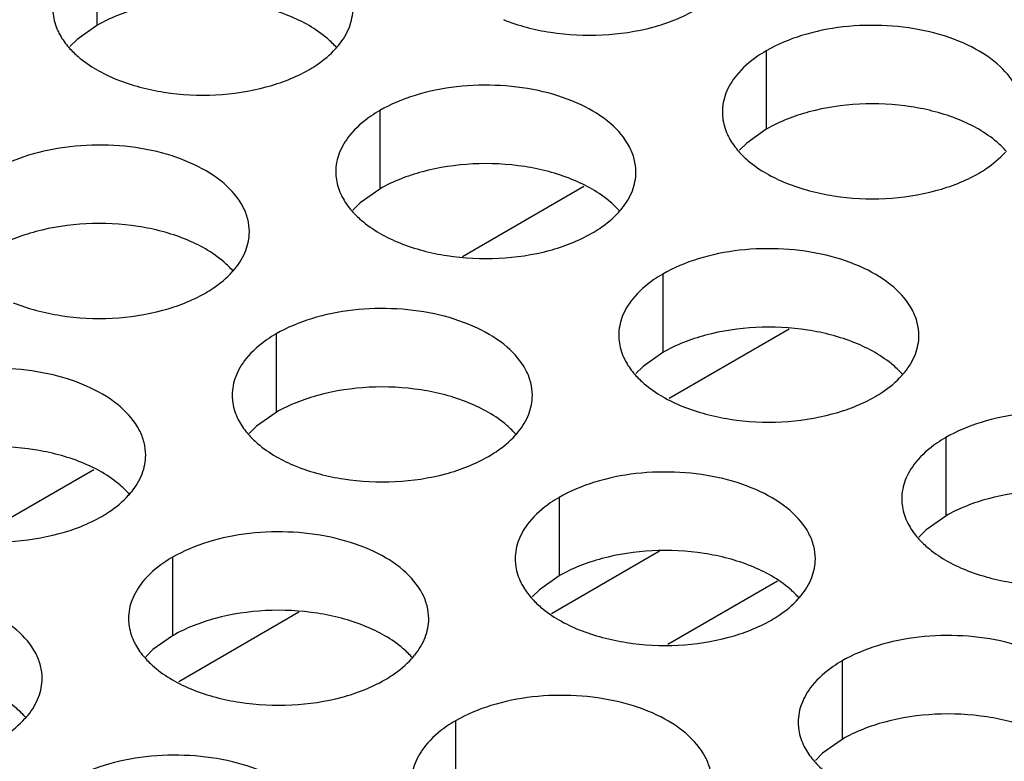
# Model space of a CAD drawing. Header units: inches. Extents: x 0 to 34, y 0 to 22.
# Tile 41 of 164: x 16.744 to 16.908, y 19.036 to 19.159. Entities that reach past the tile are written whole.
import ezdxf

# ---------------------------------------------------------------- set-up
doc = ezdxf.new("R2010")
doc.units = ezdxf.units.IN
doc.header["$LTSCALE"] = 1.87
doc.header["$MEASUREMENT"] = 0
doc.layers.get('0').update_dxf_attribs({"linetype": 'CONTINUOUS'})
doc.layers.add('02___PRT_ALL_AXES', color=7, linetype='CONTINUOUS')

msp = doc.modelspace()

# ---------------------------------------------------------------- linework, layer by layer
at = {"color": 7, "linetype": 'CONTINUOUS'}
for p, q in [((16.81798, 19.12), (16.83822, 19.13169)), ((16.87242, 19.10789), (16.85242, 19.09634)), ((16.73633, 19.07286), (16.75657, 19.08454)), ((16.85083, 19.07093), (16.83281, 19.06052)), ((16.87046, 19.06593), (16.85219, 19.05538)), ((16.79077, 19.06075), (16.77077, 19.0492))]:
    msp.add_line(p, q, dxfattribs=at)
at = {"layer": '02___PRT_ALL_AXES', "color": 7, "linetype": 'CONTINUOUS'}
for p, q in [((16.75707, 19.1715), (16.75707, 19.15843)), ((16.75707, 19.15843), (16.75382, 19.15612)), ((16.75382, 19.15612), (16.75261, 19.15493)), ((16.86861, 19.15424), (16.86861, 19.14118)), ((16.80421, 19.14428), (16.80421, 19.13122)), ((16.86861, 19.14118), (16.86536, 19.13886)), ((16.86536, 19.13886), (16.86414, 19.13767)), ((16.80421, 19.13122), (16.80096, 19.1289)), ((16.80096, 19.1289), (16.79975, 19.12771)), ((16.85135, 19.11706), (16.85135, 19.104)), ((16.78696, 19.1071), (16.78696, 19.09404)), ((16.85135, 19.104), (16.8481, 19.10168)), ((16.8481, 19.10168), (16.84689, 19.10049)), ((16.78696, 19.09404), (16.78371, 19.09172)), ((16.78371, 19.09172), (16.78249, 19.09053)), ((16.8985, 19.08984), (16.8985, 19.07678)), ((16.8341, 19.07988), (16.8341, 19.06682)), ((16.8985, 19.07678), (16.89524, 19.07446)), ((16.89524, 19.07446), (16.89403, 19.07327)), ((16.76971, 19.06992), (16.76971, 19.05685)), ((16.8341, 19.06682), (16.83085, 19.0645)), ((16.83085, 19.0645), (16.82963, 19.06331)), ((16.76971, 19.05685), (16.76645, 19.05454)), ((16.76645, 19.05454), (16.76524, 19.05335)), ((16.88124, 19.05266), (16.88124, 19.0396)), ((16.81685, 19.0427), (16.81685, 19.02964)), ((16.88124, 19.0396), (16.87799, 19.03728)), ((16.87799, 19.03728), (16.87678, 19.03609))]:
    msp.add_line(p, q, dxfattribs=at)
at = {"layer": '02___PRT_ALL_AXES', "color": 3, "linetype": 'CONTINUOUS'}
for centre in [(16.78681, 19.16377), (16.83395, 19.13655), (16.76956, 19.12659), (16.88109, 19.10933), (16.8167, 19.09937), (16.7523, 19.08941), (16.86384, 19.07215), (16.79944, 19.06219), (16.73505, 19.05223)]:
    msp.add_arc(centre, 0.01363, 317.6963, 321.0163, dxfattribs=at)
for points, knots in [([(16.74975, 19.1613), (16.74975, 19.16099), (16.74982, 19.1597), (16.7502, 19.15844), (16.7506, 19.15756)], [0, 0, 0, 0, 0.245663, 1, 1, 1, 1]), ([(16.79741, 19.15519), (16.79813, 19.15609), (16.79931, 19.158), (16.79975, 19.16022), (16.79975, 19.16128)], [0, 0, 0, 0, 0.520681, 1, 1, 1, 1]), ([(16.82481, 19.15943), (16.82733, 19.15841), (16.83281, 19.157), (16.84128, 19.15659), (16.84952, 19.15781), (16.85461, 19.15977), (16.85682, 19.16105)], [0, 0, 0, 0, 0.247189, 0.509885, 0.767301, 1, 1, 1, 1]), ([(16.91129, 19.14403), (16.91129, 19.14474), (16.9111, 19.1462), (16.90995, 19.14911), (16.90702, 19.15247), (16.902, 19.15552), (16.89574, 19.15762), (16.88871, 19.1586), (16.88148, 19.15841), (16.87465, 19.15704), (16.87046, 19.15531), (16.86861, 19.15424)], [0, 0, 0, 0, 0.042883, 0.087524, 0.186914, 0.304219, 0.43794, 0.582356, 0.729558, 0.871282, 1, 1, 1, 1]), ([(16.7506, 19.15756), (16.75072, 19.15731), (16.75122, 19.15633), (16.75188, 19.15542), (16.75244, 19.15479)], [0, 0, 0, 0, 0.240409, 1, 1, 1, 1]), ([(16.75244, 19.15479), (16.75291, 19.15424), (16.75522, 19.15199), (16.75811, 19.1504), (16.76041, 19.14947)], [0, 0, 0, 0, 0.226307, 1, 1, 1, 1]), ([(16.79243, 19.15108), (16.79287, 19.15134), (16.79448, 19.15234), (16.79596, 19.15356), (16.79689, 19.15459)], [0, 0, 0, 0, 0.265362, 1, 1, 1, 1]), ([(16.86861, 19.15424), (16.86811, 19.15395), (16.86628, 19.15281), (16.86462, 19.15136), (16.86363, 19.15014)], [0, 0, 0, 0, 0.268123, 1, 1, 1, 1]), ([(16.76041, 19.14947), (16.76293, 19.14845), (16.76841, 19.14704), (16.77689, 19.14663), (16.78512, 19.14785), (16.79021, 19.14981), (16.79243, 19.15108)], [0, 0, 0, 0, 0.247189, 0.509885, 0.767301, 1, 1, 1, 1]), ([(16.86363, 19.15014), (16.86291, 19.14924), (16.86173, 19.14733), (16.86129, 19.1451), (16.86129, 19.14405)], [0, 0, 0, 0, 0.520681, 1, 1, 1, 1]), ([(16.84689, 19.13406), (16.84689, 19.13478), (16.8467, 19.13623), (16.84555, 19.13915), (16.84263, 19.14251), (16.83761, 19.14556), (16.83134, 19.14766), (16.82431, 19.14864), (16.81709, 19.14845), (16.81026, 19.14708), (16.80607, 19.14535), (16.80421, 19.14428)], [0, 0, 0, 0, 0.042883, 0.087524, 0.186914, 0.304219, 0.43794, 0.582356, 0.729558, 0.871282, 1, 1, 1, 1]), ([(16.80421, 19.14428), (16.80371, 19.14399), (16.80189, 19.14284), (16.80023, 19.1414), (16.79923, 19.14017)], [0, 0, 0, 0, 0.268123, 1, 1, 1, 1]), ([(16.86129, 19.14405), (16.86129, 19.14373), (16.86136, 19.14244), (16.86173, 19.14118), (16.86214, 19.1403)], [0, 0, 0, 0, 0.245663, 1, 1, 1, 1]), ([(16.79923, 19.14017), (16.79851, 19.13928), (16.79734, 19.13736), (16.79689, 19.13514), (16.79689, 19.13408)], [0, 0, 0, 0, 0.520681, 1, 1, 1, 1]), ([(16.86214, 19.1403), (16.86225, 19.14006), (16.86276, 19.13907), (16.86342, 19.13816), (16.86397, 19.13753)], [0, 0, 0, 0, 0.240409, 1, 1, 1, 1]), ([(16.7825, 19.1241), (16.7825, 19.12481), (16.78231, 19.12627), (16.78116, 19.12918), (16.77823, 19.13254), (16.77321, 19.13559), (16.76695, 19.13769), (16.75992, 19.13868), (16.75269, 19.13848), (16.74586, 19.13711), (16.74167, 19.13539), (16.73982, 19.13432)], [0, 0, 0, 0, 0.042883, 0.087524, 0.186914, 0.304219, 0.43794, 0.582356, 0.729558, 0.871282, 1, 1, 1, 1]), ([(16.86397, 19.13753), (16.86445, 19.13698), (16.86676, 19.13473), (16.86964, 19.13314), (16.87195, 19.13221)], [0, 0, 0, 0, 0.226307, 1, 1, 1, 1]), ([(16.90396, 19.13383), (16.9044, 19.13408), (16.90601, 19.13508), (16.90749, 19.13631), (16.90843, 19.13734)], [0, 0, 0, 0, 0.265362, 1, 1, 1, 1]), ([(16.79689, 19.13408), (16.79689, 19.13377), (16.79696, 19.13248), (16.79734, 19.13122), (16.79774, 19.13034)], [0, 0, 0, 0, 0.245663, 1, 1, 1, 1]), ([(16.84455, 19.12797), (16.84527, 19.12887), (16.84645, 19.13078), (16.84689, 19.13301), (16.84689, 19.13406)], [0, 0, 0, 0, 0.520681, 1, 1, 1, 1]), ([(16.87195, 19.13221), (16.87447, 19.13119), (16.87995, 19.12978), (16.88842, 19.12937), (16.89666, 19.13059), (16.90175, 19.13255), (16.90396, 19.13383)], [0, 0, 0, 0, 0.247189, 0.509885, 0.767301, 1, 1, 1, 1]), ([(16.79774, 19.13034), (16.79786, 19.1301), (16.79836, 19.12911), (16.79902, 19.1282), (16.79958, 19.12757)], [0, 0, 0, 0, 0.240409, 1, 1, 1, 1]), ([(16.79958, 19.12757), (16.80006, 19.12702), (16.80236, 19.12477), (16.80525, 19.12318), (16.80755, 19.12225)], [0, 0, 0, 0, 0.226307, 1, 1, 1, 1]), ([(16.83957, 19.12387), (16.84001, 19.12412), (16.84162, 19.12512), (16.8431, 19.12634), (16.84404, 19.12737)], [0, 0, 0, 0, 0.265362, 1, 1, 1, 1]), ([(16.78015, 19.11801), (16.78088, 19.1189), (16.78205, 19.12082), (16.7825, 19.12304), (16.7825, 19.1241)], [0, 0, 0, 0, 0.520681, 1, 1, 1, 1]), ([(16.80755, 19.12225), (16.81007, 19.12123), (16.81555, 19.11982), (16.82403, 19.11941), (16.83226, 19.12063), (16.83736, 19.12259), (16.83957, 19.12387)], [0, 0, 0, 0, 0.247189, 0.509885, 0.767301, 1, 1, 1, 1]), ([(16.89403, 19.10685), (16.89403, 19.10756), (16.89384, 19.10902), (16.89269, 19.11193), (16.88977, 19.11529), (16.88475, 19.11834), (16.87848, 19.12044), (16.87145, 19.12142), (16.86423, 19.12123), (16.8574, 19.11986), (16.85321, 19.11813), (16.85135, 19.11706)], [0, 0, 0, 0, 0.042883, 0.087524, 0.186914, 0.304219, 0.43794, 0.582356, 0.729558, 0.871282, 1, 1, 1, 1]), ([(16.77517, 19.1139), (16.77561, 19.11416), (16.77722, 19.11516), (16.7787, 19.11638), (16.77964, 19.11741)], [0, 0, 0, 0, 0.265362, 1, 1, 1, 1]), ([(16.85135, 19.11706), (16.85085, 19.11677), (16.84903, 19.11562), (16.84737, 19.11418), (16.84637, 19.11296)], [0, 0, 0, 0, 0.268123, 1, 1, 1, 1]), ([(16.74316, 19.11229), (16.74568, 19.11127), (16.75116, 19.10986), (16.75963, 19.10945), (16.76787, 19.11067), (16.77296, 19.11263), (16.77517, 19.1139)], [0, 0, 0, 0, 0.247189, 0.509885, 0.767301, 1, 1, 1, 1]), ([(16.84637, 19.11296), (16.84565, 19.11206), (16.84448, 19.11015), (16.84403, 19.10792), (16.84403, 19.10686)], [0, 0, 0, 0, 0.520681, 1, 1, 1, 1]), ([(16.82964, 19.09688), (16.82964, 19.09759), (16.82945, 19.09905), (16.8283, 19.10196), (16.82537, 19.10533), (16.82035, 19.10838), (16.81409, 19.11048), (16.80706, 19.11146), (16.79983, 19.11126), (16.793, 19.1099), (16.78881, 19.10817), (16.78696, 19.1071)], [0, 0, 0, 0, 0.042883, 0.087524, 0.186914, 0.304219, 0.43794, 0.582356, 0.729558, 0.871282, 1, 1, 1, 1]), ([(16.78696, 19.1071), (16.78646, 19.10681), (16.78463, 19.10566), (16.78297, 19.10422), (16.78198, 19.10299)], [0, 0, 0, 0, 0.268123, 1, 1, 1, 1]), ([(16.84403, 19.10686), (16.84403, 19.10655), (16.84411, 19.10526), (16.84448, 19.104), (16.84488, 19.10312)], [0, 0, 0, 0, 0.245663, 1, 1, 1, 1]), ([(16.89169, 19.10075), (16.89241, 19.10165), (16.89359, 19.10356), (16.89403, 19.10579), (16.89403, 19.10685)], [0, 0, 0, 0, 0.520681, 1, 1, 1, 1]), ([(16.78198, 19.10299), (16.78126, 19.1021), (16.78008, 19.10018), (16.77964, 19.09796), (16.77964, 19.0969)], [0, 0, 0, 0, 0.520681, 1, 1, 1, 1]), ([(16.84488, 19.10312), (16.845, 19.10288), (16.8455, 19.10189), (16.84616, 19.10098), (16.84672, 19.10035)], [0, 0, 0, 0, 0.240409, 1, 1, 1, 1]), ([(16.76524, 19.08692), (16.76524, 19.08763), (16.76505, 19.08909), (16.7639, 19.092), (16.76098, 19.09536), (16.75596, 19.09841), (16.74969, 19.10051), (16.74266, 19.1015), (16.73544, 19.1013), (16.72861, 19.09993), (16.72442, 19.09821), (16.72256, 19.09714)], [0, 0, 0, 0, 0.042883, 0.087524, 0.186914, 0.304219, 0.43794, 0.582356, 0.729558, 0.871282, 1, 1, 1, 1]), ([(16.84672, 19.10035), (16.8472, 19.0998), (16.8495, 19.09755), (16.85239, 19.09596), (16.85469, 19.09503)], [0, 0, 0, 0, 0.226307, 1, 1, 1, 1]), ([(16.88671, 19.09665), (16.88715, 19.0969), (16.88876, 19.0979), (16.89024, 19.09912), (16.89118, 19.10016)], [0, 0, 0, 0, 0.265362, 1, 1, 1, 1]), ([(16.77964, 19.0969), (16.77964, 19.09659), (16.77971, 19.0953), (16.78008, 19.09404), (16.78049, 19.09316)], [0, 0, 0, 0, 0.245663, 1, 1, 1, 1]), ([(16.8273, 19.09079), (16.82802, 19.09169), (16.82919, 19.0936), (16.82964, 19.09582), (16.82964, 19.09688)], [0, 0, 0, 0, 0.520681, 1, 1, 1, 1]), ([(16.85469, 19.09503), (16.85721, 19.09401), (16.86269, 19.0926), (16.87117, 19.09219), (16.8794, 19.09341), (16.8845, 19.09537), (16.88671, 19.09665)], [0, 0, 0, 0, 0.247189, 0.509885, 0.767301, 1, 1, 1, 1]), ([(16.94117, 19.07963), (16.94117, 19.08034), (16.94098, 19.0818), (16.93983, 19.08471), (16.93691, 19.08807), (16.93189, 19.09112), (16.92562, 19.09322), (16.91859, 19.09421), (16.91137, 19.09401), (16.90454, 19.09264), (16.90035, 19.09091), (16.8985, 19.08984)], [0, 0, 0, 0, 0.042883, 0.087524, 0.186914, 0.304219, 0.43794, 0.582356, 0.729558, 0.871282, 1, 1, 1, 1]), ([(16.78049, 19.09316), (16.7806, 19.09291), (16.78111, 19.09193), (16.78177, 19.09102), (16.78232, 19.09039)], [0, 0, 0, 0, 0.240409, 1, 1, 1, 1]), ([(16.78232, 19.09039), (16.7828, 19.08984), (16.78511, 19.08759), (16.78799, 19.086), (16.7903, 19.08507)], [0, 0, 0, 0, 0.226307, 1, 1, 1, 1]), ([(16.82232, 19.08669), (16.82275, 19.08694), (16.82436, 19.08794), (16.82584, 19.08916), (16.82678, 19.09019)], [0, 0, 0, 0, 0.265362, 1, 1, 1, 1]), ([(16.8985, 19.08984), (16.89799, 19.08955), (16.89617, 19.08841), (16.89451, 19.08697), (16.89352, 19.08574)], [0, 0, 0, 0, 0.268123, 1, 1, 1, 1]), ([(16.7629, 19.08083), (16.76362, 19.08172), (16.7648, 19.08364), (16.76524, 19.08586), (16.76524, 19.08692)], [0, 0, 0, 0, 0.520681, 1, 1, 1, 1]), ([(16.7903, 19.08507), (16.79282, 19.08405), (16.7983, 19.08264), (16.80677, 19.08223), (16.81501, 19.08345), (16.8201, 19.08541), (16.82232, 19.08669)], [0, 0, 0, 0, 0.247189, 0.509885, 0.767301, 1, 1, 1, 1]), ([(16.87678, 19.06966), (16.87678, 19.07038), (16.87659, 19.07184), (16.87544, 19.07475), (16.87251, 19.07811), (16.86749, 19.08116), (16.86123, 19.08326), (16.8542, 19.08424), (16.84697, 19.08405), (16.84014, 19.08268), (16.83595, 19.08095), (16.8341, 19.07988)], [0, 0, 0, 0, 0.042883, 0.087524, 0.186914, 0.304219, 0.43794, 0.582356, 0.729558, 0.871282, 1, 1, 1, 1]), ([(16.89352, 19.08574), (16.89279, 19.08484), (16.89162, 19.08293), (16.89117, 19.0807), (16.89117, 19.07965)], [0, 0, 0, 0, 0.520681, 1, 1, 1, 1]), ([(16.75792, 19.07672), (16.75836, 19.07697), (16.75997, 19.07798), (16.76145, 19.0792), (16.76239, 19.08023)], [0, 0, 0, 0, 0.265362, 1, 1, 1, 1]), ([(16.8341, 19.07988), (16.8336, 19.07959), (16.83177, 19.07844), (16.83011, 19.077), (16.82912, 19.07577)], [0, 0, 0, 0, 0.268123, 1, 1, 1, 1]), ([(16.89117, 19.07965), (16.89117, 19.07933), (16.89125, 19.07804), (16.89162, 19.07678), (16.89202, 19.0759)], [0, 0, 0, 0, 0.245663, 1, 1, 1, 1]), ([(16.7259, 19.07511), (16.72842, 19.07409), (16.7339, 19.07268), (16.74238, 19.07227), (16.75061, 19.07349), (16.75571, 19.07544), (16.75792, 19.07672)], [0, 0, 0, 0, 0.247189, 0.509885, 0.767301, 1, 1, 1, 1]), ([(16.82912, 19.07577), (16.8284, 19.07488), (16.82722, 19.07296), (16.82678, 19.07074), (16.82678, 19.06968)], [0, 0, 0, 0, 0.520681, 1, 1, 1, 1]), ([(16.89202, 19.0759), (16.89214, 19.07566), (16.89264, 19.07467), (16.8933, 19.07376), (16.89386, 19.07313)], [0, 0, 0, 0, 0.240409, 1, 1, 1, 1]), ([(16.81238, 19.0597), (16.81238, 19.06041), (16.81219, 19.06187), (16.81104, 19.06478), (16.80812, 19.06815), (16.8031, 19.07119), (16.79683, 19.07329), (16.7898, 19.07428), (16.78258, 19.07408), (16.77575, 19.07272), (16.77156, 19.07099), (16.76971, 19.06992)], [0, 0, 0, 0, 0.042883, 0.087524, 0.186914, 0.304219, 0.43794, 0.582356, 0.729558, 0.871282, 1, 1, 1, 1]), ([(16.89386, 19.07313), (16.89434, 19.07258), (16.89664, 19.07033), (16.89953, 19.06874), (16.90183, 19.06781)], [0, 0, 0, 0, 0.226307, 1, 1, 1, 1]), ([(16.76971, 19.06992), (16.7692, 19.06963), (16.76738, 19.06848), (16.76572, 19.06704), (16.76473, 19.06581)], [0, 0, 0, 0, 0.268123, 1, 1, 1, 1]), ([(16.82678, 19.06968), (16.82678, 19.06937), (16.82685, 19.06808), (16.82722, 19.06682), (16.82763, 19.06594)], [0, 0, 0, 0, 0.245663, 1, 1, 1, 1]), ([(16.87444, 19.06357), (16.87516, 19.06447), (16.87633, 19.06638), (16.87678, 19.06861), (16.87678, 19.06966)], [0, 0, 0, 0, 0.520681, 1, 1, 1, 1]), ([(16.90183, 19.06781), (16.90435, 19.06679), (16.90983, 19.06538), (16.91831, 19.06497), (16.92654, 19.06619), (16.93164, 19.06815), (16.93385, 19.06943)], [0, 0, 0, 0, 0.247189, 0.509885, 0.767301, 1, 1, 1, 1]), ([(16.76473, 19.06581), (16.764, 19.06492), (16.76283, 19.063), (16.76238, 19.06078), (16.76238, 19.05972)], [0, 0, 0, 0, 0.520681, 1, 1, 1, 1]), ([(16.82763, 19.06594), (16.82774, 19.0657), (16.82825, 19.06471), (16.82891, 19.0638), (16.82946, 19.06317)], [0, 0, 0, 0, 0.240409, 1, 1, 1, 1]), ([(16.74799, 19.04974), (16.74799, 19.05045), (16.7478, 19.05191), (16.74665, 19.05482), (16.74372, 19.05818), (16.7387, 19.06123), (16.73244, 19.06333), (16.72541, 19.06432), (16.71818, 19.06412), (16.71135, 19.06275), (16.70716, 19.06102), (16.70531, 19.05996)], [0, 0, 0, 0, 0.042883, 0.087524, 0.186914, 0.304219, 0.43794, 0.582356, 0.729558, 0.871282, 1, 1, 1, 1]), ([(16.82946, 19.06317), (16.82994, 19.06262), (16.83225, 19.06037), (16.83513, 19.05878), (16.83744, 19.05785)], [0, 0, 0, 0, 0.226307, 1, 1, 1, 1]), ([(16.86946, 19.05947), (16.86989, 19.05972), (16.8715, 19.06072), (16.87298, 19.06194), (16.87392, 19.06297)], [0, 0, 0, 0, 0.265362, 1, 1, 1, 1]), ([(16.76238, 19.05972), (16.76238, 19.05941), (16.76246, 19.05812), (16.76283, 19.05686), (16.76323, 19.05598)], [0, 0, 0, 0, 0.245663, 1, 1, 1, 1]), ([(16.81004, 19.05361), (16.81076, 19.0545), (16.81194, 19.05642), (16.81238, 19.05864), (16.81238, 19.0597)], [0, 0, 0, 0, 0.520681, 1, 1, 1, 1]), ([(16.83744, 19.05785), (16.83996, 19.05683), (16.84544, 19.05542), (16.85391, 19.05501), (16.86215, 19.05623), (16.86724, 19.05819), (16.86946, 19.05947)], [0, 0, 0, 0, 0.247189, 0.509885, 0.767301, 1, 1, 1, 1]), ([(16.92392, 19.04245), (16.92392, 19.04316), (16.92373, 19.04462), (16.92258, 19.04753), (16.91965, 19.05089), (16.91463, 19.05394), (16.90837, 19.05604), (16.90134, 19.05702), (16.89411, 19.05683), (16.88728, 19.05546), (16.88309, 19.05373), (16.88124, 19.05266)], [0, 0, 0, 0, 0.042883, 0.087524, 0.186914, 0.304219, 0.43794, 0.582356, 0.729558, 0.871282, 1, 1, 1, 1]), ([(16.76323, 19.05598), (16.76335, 19.05573), (16.76385, 19.05475), (16.76451, 19.05384), (16.76507, 19.05321)], [0, 0, 0, 0, 0.240409, 1, 1, 1, 1]), ([(16.76507, 19.05321), (16.76555, 19.05266), (16.76785, 19.05041), (16.77074, 19.04882), (16.77304, 19.04789)], [0, 0, 0, 0, 0.226307, 1, 1, 1, 1]), ([(16.80506, 19.0495), (16.8055, 19.04976), (16.80711, 19.05076), (16.80859, 19.05198), (16.80953, 19.05301)], [0, 0, 0, 0, 0.265362, 1, 1, 1, 1]), ([(16.88124, 19.05266), (16.88074, 19.05237), (16.87891, 19.05123), (16.87725, 19.04978), (16.87626, 19.04856)], [0, 0, 0, 0, 0.268123, 1, 1, 1, 1]), ([(16.74565, 19.04365), (16.74637, 19.04454), (16.74754, 19.04646), (16.74799, 19.04868), (16.74799, 19.04974)], [0, 0, 0, 0, 0.520681, 1, 1, 1, 1]), ([(16.77304, 19.04789), (16.77556, 19.04687), (16.78104, 19.04546), (16.78952, 19.04505), (16.79775, 19.04627), (16.80285, 19.04823), (16.80506, 19.0495)], [0, 0, 0, 0, 0.247189, 0.509885, 0.767301, 1, 1, 1, 1]), ([(16.87626, 19.04856), (16.87554, 19.04766), (16.87436, 19.04575), (16.87392, 19.04352), (16.87392, 19.04247)], [0, 0, 0, 0, 0.520681, 1, 1, 1, 1]), ([(16.85952, 19.03248), (16.85952, 19.0332), (16.85933, 19.03465), (16.85818, 19.03757), (16.85526, 19.04093), (16.85024, 19.04398), (16.84397, 19.04608), (16.83694, 19.04706), (16.82972, 19.04687), (16.82289, 19.0455), (16.8187, 19.04377), (16.81685, 19.0427)], [0, 0, 0, 0, 0.042883, 0.087524, 0.186914, 0.304219, 0.43794, 0.582356, 0.729558, 0.871282, 1, 1, 1, 1]), ([(16.74067, 19.03954), (16.7411, 19.03979), (16.74271, 19.0408), (16.74419, 19.04202), (16.74513, 19.04305)], [0, 0, 0, 0, 0.265362, 1, 1, 1, 1]), ([(16.81685, 19.0427), (16.81634, 19.04241), (16.81452, 19.04126), (16.81286, 19.03982), (16.81187, 19.03859)], [0, 0, 0, 0, 0.268123, 1, 1, 1, 1]), ([(16.87392, 19.04247), (16.87392, 19.04215), (16.87399, 19.04086), (16.87436, 19.0396), (16.87477, 19.03872)], [0, 0, 0, 0, 0.245663, 1, 1, 1, 1]), ([(16.81187, 19.03859), (16.81114, 19.0377), (16.80997, 19.03578), (16.80952, 19.03356), (16.80952, 19.0325)], [0, 0, 0, 0, 0.520681, 1, 1, 1, 1]), ([(16.87477, 19.03872), (16.87488, 19.03848), (16.87539, 19.03749), (16.87605, 19.03658), (16.8766, 19.03595)], [0, 0, 0, 0, 0.240409, 1, 1, 1, 1]), ([(16.79513, 19.02252), (16.79513, 19.02323), (16.79494, 19.02469), (16.79379, 19.0276), (16.79086, 19.03096), (16.78584, 19.03401), (16.77958, 19.03611), (16.77255, 19.0371), (16.76532, 19.0369), (16.75849, 19.03553), (16.7543, 19.03381), (16.75245, 19.03274)], [0, 0, 0, 0, 0.042883, 0.087524, 0.186914, 0.304219, 0.43794, 0.582356, 0.729558, 0.871282, 1, 1, 1, 1]), ([(16.8766, 19.03595), (16.87708, 19.0354), (16.87939, 19.03315), (16.88227, 19.03156), (16.88458, 19.03063)], [0, 0, 0, 0, 0.226307, 1, 1, 1, 1])]:
    msp.add_open_spline(points, degree=3, knots=knots, dxfattribs=at)
at = {"layer": '02___PRT_ALL_AXES', "color": 7, "linetype": 'CONTINUOUS'}
for points, knots in [([(16.78909, 19.16005), (16.78657, 19.16107), (16.78109, 19.16248), (16.77262, 19.16289), (16.76438, 19.16167), (16.75929, 19.15971), (16.75707, 19.15843)], [0, 0, 0, 0, 0.247189, 0.509885, 0.767301, 1, 1, 1, 1]), ([(16.79707, 19.15473), (16.79659, 19.15528), (16.79428, 19.15753), (16.7914, 19.15912), (16.78909, 19.16005)], [0, 0, 0, 0, 0.226307, 1, 1, 1, 1]), ([(16.90063, 19.1428), (16.89811, 19.14381), (16.89263, 19.14523), (16.88415, 19.14563), (16.87592, 19.14442), (16.87082, 19.14246), (16.86861, 19.14118)], [0, 0, 0, 0, 0.247189, 0.509885, 0.767301, 1, 1, 1, 1]), ([(16.9086, 19.13748), (16.90812, 19.13803), (16.90582, 19.14028), (16.90293, 19.14186), (16.90063, 19.1428)], [0, 0, 0, 0, 0.226307, 1, 1, 1, 1]), ([(16.83623, 19.13283), (16.83371, 19.13385), (16.82823, 19.13526), (16.81976, 19.13567), (16.81152, 19.13445), (16.80643, 19.1325), (16.80421, 19.13122)], [0, 0, 0, 0, 0.247189, 0.509885, 0.767301, 1, 1, 1, 1]), ([(16.84421, 19.12752), (16.84373, 19.12806), (16.84142, 19.13032), (16.83854, 19.1319), (16.83623, 19.13283)], [0, 0, 0, 0, 0.226307, 1, 1, 1, 1]), ([(16.77184, 19.12287), (16.76932, 19.12389), (16.76384, 19.1253), (16.75536, 19.12571), (16.74713, 19.12449), (16.74203, 19.12253), (16.73982, 19.12125)], [0, 0, 0, 0, 0.247189, 0.509885, 0.767301, 1, 1, 1, 1]), ([(16.77981, 19.11755), (16.77933, 19.1181), (16.77703, 19.12035), (16.77414, 19.12194), (16.77184, 19.12287)], [0, 0, 0, 0, 0.226307, 1, 1, 1, 1]), ([(16.88337, 19.10562), (16.88085, 19.10663), (16.87537, 19.10805), (16.8669, 19.10845), (16.85866, 19.10723), (16.85357, 19.10528), (16.85135, 19.104)], [0, 0, 0, 0, 0.247189, 0.509885, 0.767301, 1, 1, 1, 1]), ([(16.89135, 19.1003), (16.89087, 19.10085), (16.88856, 19.1031), (16.88568, 19.10468), (16.88337, 19.10562)], [0, 0, 0, 0, 0.226307, 1, 1, 1, 1]), ([(16.81898, 19.09565), (16.81646, 19.09667), (16.81098, 19.09808), (16.8025, 19.09849), (16.79427, 19.09727), (16.78917, 19.09531), (16.78696, 19.09404)], [0, 0, 0, 0, 0.247189, 0.509885, 0.767301, 1, 1, 1, 1]), ([(16.82695, 19.09034), (16.82647, 19.09088), (16.82417, 19.09314), (16.82128, 19.09472), (16.81898, 19.09565)], [0, 0, 0, 0, 0.226307, 1, 1, 1, 1]), ([(16.75458, 19.08569), (16.75206, 19.08671), (16.74658, 19.08812), (16.73811, 19.08853), (16.72987, 19.08731), (16.72478, 19.08535), (16.72256, 19.08407)], [0, 0, 0, 0, 0.247189, 0.509885, 0.767301, 1, 1, 1, 1]), ([(16.76256, 19.08037), (16.76208, 19.08092), (16.75977, 19.08317), (16.75689, 19.08476), (16.75458, 19.08569)], [0, 0, 0, 0, 0.226307, 1, 1, 1, 1]), ([(16.93051, 19.0784), (16.92799, 19.07942), (16.92251, 19.08083), (16.91404, 19.08124), (16.9058, 19.08002), (16.90071, 19.07806), (16.8985, 19.07678)], [0, 0, 0, 0, 0.247189, 0.509885, 0.767301, 1, 1, 1, 1]), ([(16.86612, 19.06843), (16.8636, 19.06945), (16.85812, 19.07086), (16.84964, 19.07127), (16.84141, 19.07005), (16.83631, 19.0681), (16.8341, 19.06682)], [0, 0, 0, 0, 0.247189, 0.509885, 0.767301, 1, 1, 1, 1]), ([(16.87409, 19.06312), (16.87361, 19.06366), (16.87131, 19.06592), (16.86842, 19.0675), (16.86612, 19.06843)], [0, 0, 0, 0, 0.226307, 1, 1, 1, 1]), ([(16.80172, 19.05847), (16.7992, 19.05949), (16.79372, 19.0609), (16.78525, 19.06131), (16.77701, 19.06009), (16.77192, 19.05813), (16.76971, 19.05685)], [0, 0, 0, 0, 0.247189, 0.509885, 0.767301, 1, 1, 1, 1]), ([(16.8097, 19.05315), (16.80922, 19.0537), (16.80692, 19.05595), (16.80403, 19.05754), (16.80172, 19.05847)], [0, 0, 0, 0, 0.226307, 1, 1, 1, 1]), ([(16.7453, 19.04319), (16.74482, 19.04374), (16.74252, 19.04599), (16.73963, 19.04758), (16.73733, 19.04851)], [0, 0, 0, 0, 0.226307, 1, 1, 1, 1]), ([(16.91326, 19.04122), (16.91074, 19.04223), (16.90526, 19.04365), (16.89678, 19.04405), (16.88855, 19.04284), (16.88346, 19.04088), (16.88124, 19.0396)], [0, 0, 0, 0, 0.247189, 0.509885, 0.767301, 1, 1, 1, 1])]:
    msp.add_open_spline(points, degree=3, knots=knots, dxfattribs=at)

doc.saveas('drawing.dxf')
